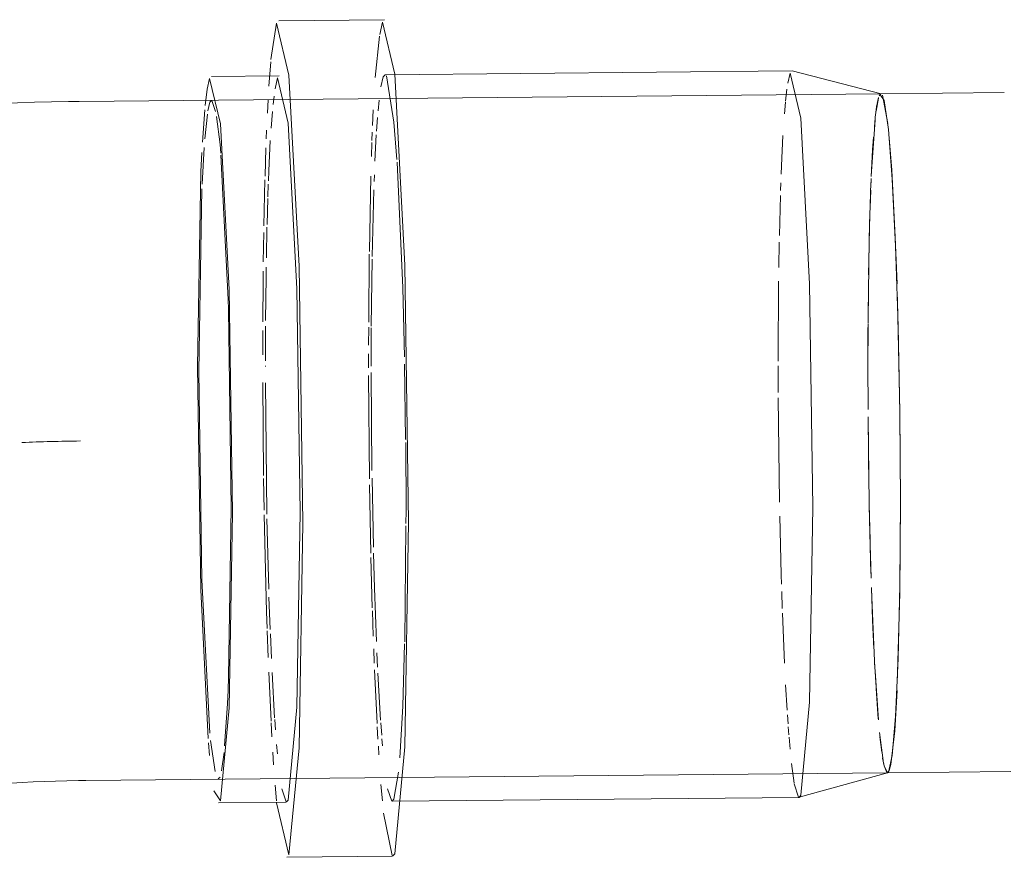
# Model space of a CAD drawing. Header units: millimetres. Extents: x -121 to 29920, y 1231 to 31888.
# Tile 31 of 256: x 9639 to 9711, y 9169 to 9230. Entities that reach past the tile are written whole.
import ezdxf

# ---------------------------------------------------------------- set-up
doc = ezdxf.new("R2010")
doc.units = ezdxf.units.MM
doc.layers.add('P-PIPE-____-OTLN', color=3, linetype='Continuous', lineweight=20)

# ---------------------------------------------------------------- blocks, each defined once
blk = doc.blocks.new('ADSK_ППР_Отвод канализационный_Составной - Отвод раструбный-V1-3D severage Left')
at = {"layer": 'P-PIPE-____-OTLN', "color": 22}
for p, q in [((-15119.478, 9230.456), (-15127.269, 9230.381)), ((-15119.478, 9230.456), (-15127.269, 9230.381)), ((-15127.23, 9226.331), (-15132.224, 9226.283)), ((-15127.23, 9226.331), (-15132.224, 9226.283)), ((-15089.473, 9226.695), (-15119.439, 9226.406)), ((-15089.473, 9226.695), (-15119.439, 9226.406)), ((-15082.918, 9225.006), (-15089.457, 9226.693)), ((-15082.918, 9225.006), (-15089.457, 9226.693)), ((-15082.933, 9225.008), (-15141.965, 9224.439)), ((-15082.692, 9224.498), (-15083.001, 9224.964)), ((-15073.843, 9225.096), (-15082.933, 9225.008)), ((-15082.933, 9225.008), (-15082.918, 9225.006)), ((-15082.933, 9225.008), (-15082.918, 9225.006)), ((-15131.541, 9220.638), (-15131.596, 9221.272)), ((-15131.541, 9220.638), (-15131.596, 9221.272)), ((-15081.723, 9210.339), (-15081.706, 9209.767)), ((-15081.723, 9210.339), (-15081.706, 9209.767)), ((-15130.975, 9209.108), (-15130.998, 9209.864)), ((-15130.975, 9209.108), (-15130.998, 9209.864)), ((-15141.482, 9174.441), (-15082.451, 9175.01)), ((-15131.721, 9174.565), (-15131.596, 9174.692)), ((-15131.721, 9174.565), (-15131.596, 9174.692)), ((-15088.942, 9173.2), (-15082.436, 9175.013)), ((-15088.942, 9173.2), (-15082.436, 9175.013)), ((-15082.451, 9175.01), (-15073.361, 9175.098)), ((-15082.436, 9175.013), (-15082.451, 9175.01)), ((-15082.436, 9175.013), (-15082.451, 9175.01)), ((-15118.923, 9172.909), (-15088.957, 9173.198)), ((-15118.923, 9172.909), (-15088.957, 9173.198)), ((-15131.708, 9172.785), (-15126.714, 9172.834)), ((-15131.708, 9172.785), (-15126.714, 9172.834)), ((-15126.675, 9168.784), (-15118.884, 9168.859)), ((-15126.675, 9168.784), (-15118.884, 9168.859))]:
    blk.add_line(p, q, dxfattribs=at)
at = {"layer": 'P-PIPE-____-OTLN', "color": 10}
for p, q in [((-15119.636, 9230.264), (-15119.839, 9229.355)), ((-15119.636, 9230.264), (-15119.839, 9229.355)), ((-15119.857, 9229.237), (-15120.161, 9226.201)), ((-15119.857, 9229.237), (-15120.161, 9226.201)), ((-15127.863, 9227.358), (-15127.997, 9225.565)), ((-15127.863, 9227.358), (-15127.997, 9225.565)), ((-15127.368, 9226.164), (-15127.543, 9225.375)), ((-15127.368, 9226.164), (-15127.543, 9225.375)), ((-15089.611, 9226.528), (-15089.788, 9225.787)), ((-15089.611, 9226.528), (-15089.788, 9225.787)), ((-15089.853, 9225.348), (-15089.954, 9224.448)), ((-15089.853, 9225.348), (-15089.954, 9224.448)), ((-15128.056, 9224.574), (-15128.109, 9223.565)), ((-15128.056, 9224.574), (-15128.109, 9223.565)), ((-15127.618, 9224.832), (-15127.686, 9224.223)), ((-15127.618, 9224.832), (-15127.686, 9224.223)), ((-15083.29, 9223.729), (-15083.117, 9224.683)), ((-15083.117, 9224.683), (-15083.29, 9223.729)), ((-15083.206, 9224.28), (-15083.102, 9224.735)), ((-15083.206, 9224.28), (-15083.102, 9224.735)), ((-15083.061, 9224.852), (-15082.933, 9225.008)), ((-15083.061, 9224.852), (-15082.933, 9225.008)), ((-15132.212, 9224.503), (-15132.336, 9224.377)), ((-15132.212, 9224.503), (-15132.336, 9224.377)), ((-15119.882, 9224.525), (-15119.958, 9223.748)), ((-15119.882, 9224.525), (-15119.958, 9223.748)), ((-15089.96, 9224.388), (-15090.034, 9223.534)), ((-15089.96, 9224.388), (-15090.034, 9223.534)), ((-15083.326, 9223.439), (-15083.218, 9224.214)), ((-15083.326, 9223.439), (-15083.218, 9224.214)), ((-15127.736, 9223.707), (-15127.835, 9222.46)), ((-15127.736, 9223.707), (-15127.835, 9222.46)), ((-15120.308, 9223.815), (-15120.362, 9222.663)), ((-15120.308, 9223.815), (-15120.362, 9222.663)), ((-15119.999, 9223.253), (-15120.07, 9222.241)), ((-15119.999, 9223.253), (-15120.07, 9222.241)), ((-15083.414, 9222.559), (-15083.316, 9223.52)), ((-15083.316, 9223.52), (-15083.414, 9222.559)), ((-15083.64, 9218.929), (-15083.365, 9223.082)), ((-15083.64, 9218.929), (-15083.365, 9223.082)), ((-15128.165, 9222.323), (-15128.191, 9221.675)), ((-15128.165, 9222.323), (-15128.191, 9221.675)), ((-15120.383, 9222.17), (-15120.406, 9221.571)), ((-15120.383, 9222.17), (-15120.406, 9221.571)), ((-15120.086, 9221.986), (-15120.189, 9220.048)), ((-15120.086, 9221.986), (-15120.189, 9220.048)), ((-15128.215, 9221.014), (-15128.282, 9218.935)), ((-15128.215, 9221.014), (-15128.282, 9218.935)), ((-15120.412, 9221.417), (-15120.448, 9220.382)), ((-15120.412, 9221.417), (-15120.448, 9220.382)), ((-15120.49, 9218.946), (-15120.599, 9213.396)), ((-15120.49, 9218.946), (-15120.599, 9213.396)), ((-15120.232, 9219.029), (-15120.251, 9218.543)), ((-15120.232, 9219.029), (-15120.251, 9218.543)), ((-15128.289, 9218.659), (-15128.366, 9215.278)), ((-15128.289, 9218.659), (-15128.366, 9215.278)), ((-15128.046, 9218.349), (-15128.078, 9217.406)), ((-15128.046, 9218.349), (-15128.078, 9217.406)), ((-15090.3, 9218.436), (-15090.319, 9217.878)), ((-15090.3, 9218.436), (-15090.319, 9217.878)), ((-15083.789, 9214.382), (-15083.66, 9218.468)), ((-15083.789, 9214.382), (-15083.66, 9218.468)), ((-15083.676, 9218.064), (-15083.647, 9218.759)), ((-15083.647, 9218.759), (-15083.676, 9218.064)), ((-15120.273, 9217.924), (-15120.396, 9213.01)), ((-15120.273, 9217.924), (-15120.396, 9213.01)), ((-15090.33, 9217.514), (-15090.407, 9214.556)), ((-15090.33, 9217.514), (-15090.407, 9214.556)), ((-15083.728, 9216.604), (-15083.682, 9217.906)), ((-15083.682, 9217.906), (-15083.728, 9216.604)), ((-15128.082, 9217.282), (-15128.134, 9215.365)), ((-15128.082, 9217.282), (-15128.134, 9215.365)), ((-15083.799, 9213.922), (-15083.736, 9216.351)), ((-15083.736, 9216.351), (-15083.799, 9213.922)), ((-15128.138, 9215.178), (-15128.182, 9212.934)), ((-15128.138, 9215.178), (-15128.182, 9212.934)), ((-15128.374, 9214.786), (-15128.406, 9212.625)), ((-15128.374, 9214.786), (-15128.406, 9212.625)), ((-15090.416, 9214.072), (-15090.448, 9212.209)), ((-15090.416, 9214.072), (-15090.448, 9212.209)), ((-15083.877, 9208.405), (-15083.792, 9214.278)), ((-15083.877, 9208.405), (-15083.792, 9214.278)), ((-15083.841, 9211.666), (-15083.802, 9213.809)), ((-15083.802, 9213.809), (-15083.841, 9211.666)), ((-15120.601, 9213.197), (-15120.646, 9208.176)), ((-15120.601, 9213.197), (-15120.646, 9208.176)), ((-15120.399, 9212.826), (-15120.454, 9207.883)), ((-15120.399, 9212.826), (-15120.454, 9207.883)), ((-15128.414, 9211.931), (-15128.422, 9211.18)), ((-15128.414, 9211.931), (-15128.422, 9211.18)), ((-15128.193, 9212.241), (-15128.203, 9211.514)), ((-15128.193, 9212.241), (-15128.203, 9211.514)), ((-15128.422, 9211.179), (-15128.441, 9208.221)), ((-15128.422, 9211.179), (-15128.441, 9208.221)), ((-15128.204, 9211.499), (-15128.236, 9208.301)), ((-15128.204, 9211.499), (-15128.236, 9208.301)), ((-15090.462, 9211.194), (-15090.496, 9205.322)), ((-15090.462, 9211.194), (-15090.496, 9205.322)), ((-15083.848, 9211.2), (-15083.879, 9208.1)), ((-15083.878, 9208.127), (-15083.848, 9211.2)), ((-15083.888, 9205.033), (-15083.879, 9208.068)), ((-15083.888, 9205.033), (-15083.879, 9208.068)), ((-15128.444, 9207.575), (-15128.446, 9205.771)), ((-15128.444, 9207.575), (-15128.446, 9205.771)), ((-15128.239, 9207.885), (-15128.251, 9205.341)), ((-15128.239, 9207.885), (-15128.251, 9205.341)), ((-15120.648, 9207.828), (-15120.653, 9206.48)), ((-15120.648, 9207.828), (-15120.653, 9206.48)), ((-15120.454, 9207.767), (-15120.461, 9205.033)), ((-15120.454, 9207.767), (-15120.461, 9205.033)), ((-15083.888, 9205.033), (-15083.88, 9207.816)), ((-15120.655, 9205.847), (-15120.652, 9204.823)), ((-15120.655, 9205.847), (-15120.652, 9204.823)), ((-15120.461, 9205.033), (-15120.461, 9204.934)), ((-15120.461, 9205.033), (-15120.461, 9204.934)), ((-15117.925, 9199.551), (-15118.005, 9205.105)), ((-15117.925, 9199.551), (-15118.005, 9205.105)), ((-15083.878, 9201.757), (-15083.888, 9205.033)), ((-15083.878, 9201.775), (-15083.888, 9205.033)), ((-15083.878, 9201.757), (-15083.888, 9205.033)), ((-15128.252, 9204.958), (-15128.252, 9204.932)), ((-15128.252, 9204.958), (-15128.252, 9204.932)), ((-15120.461, 9204.49), (-15120.407, 9197.265)), ((-15120.461, 9204.49), (-15120.407, 9197.265)), ((-15090.496, 9204.968), (-15090.491, 9203.015)), ((-15090.496, 9204.968), (-15090.491, 9203.015)), ((-15128.443, 9203.741), (-15128.385, 9196.889)), ((-15128.443, 9203.741), (-15128.385, 9196.889)), ((-15128.248, 9203.73), (-15128.184, 9196.521)), ((-15128.248, 9203.73), (-15128.184, 9196.521)), ((-15120.65, 9204.268), (-15120.584, 9196.658)), ((-15120.65, 9204.268), (-15120.584, 9196.658)), ((-15090.489, 9202.625), (-15090.399, 9194.929)), ((-15090.489, 9202.625), (-15090.399, 9194.929)), ((-15083.788, 9194.805), (-15083.874, 9201.166)), ((-15083.788, 9194.805), (-15083.874, 9201.166)), ((-15117.9, 9194.282), (-15117.923, 9199.325)), ((-15117.9, 9194.282), (-15117.923, 9199.325)), ((-15128.382, 9196.687), (-15128.345, 9194.344)), ((-15128.382, 9196.687), (-15128.345, 9194.344)), ((-15128.184, 9196.518), (-15128.143, 9194.047)), ((-15128.184, 9196.518), (-15128.143, 9194.047)), ((-15120.399, 9196.693), (-15120.3, 9191.62)), ((-15120.399, 9196.693), (-15120.3, 9191.62)), ((-15083.79, 9194.921), (-15083.824, 9196.813)), ((-15083.824, 9196.813), (-15083.79, 9194.921)), ((-15120.578, 9196.211), (-15120.486, 9191.188)), ((-15120.578, 9196.211), (-15120.486, 9191.188)), ((-15117.901, 9193.351), (-15117.9, 9194.282)), ((-15117.901, 9193.351), (-15117.9, 9194.282)), ((-15083.728, 9192.115), (-15083.788, 9194.796)), ((-15083.788, 9194.796), (-15083.728, 9192.115)), ((-15083.66, 9189.679), (-15083.786, 9194.682)), ((-15083.66, 9189.679), (-15083.786, 9194.682)), ((-15128.338, 9193.989), (-15128.165, 9186.864)), ((-15128.338, 9193.989), (-15128.165, 9186.864)), ((-15128.137, 9193.707), (-15128.008, 9188.529)), ((-15128.137, 9193.707), (-15128.008, 9188.529)), ((-15090.379, 9193.9), (-15090.272, 9189.6)), ((-15090.379, 9193.9), (-15090.272, 9189.6)), ((-15117.998, 9184.64), (-15117.901, 9193.195)), ((-15117.998, 9184.64), (-15117.901, 9193.195)), ((-15083.676, 9190.22), (-15083.72, 9191.792)), ((-15083.72, 9191.792), (-15083.676, 9190.22)), ((-15120.479, 9190.846), (-15120.381, 9187.158)), ((-15120.479, 9190.846), (-15120.381, 9187.158)), ((-15083.649, 9189.348), (-15083.676, 9190.22)), ((-15083.676, 9190.22), (-15083.649, 9189.348)), ((-15090.272, 9189.57), (-15090.251, 9188.893)), ((-15090.272, 9189.57), (-15090.251, 9188.893)), ((-15090.234, 9188.346), (-15090.192, 9187.111)), ((-15090.234, 9188.346), (-15090.192, 9187.111)), ((-15083.539, 9186.273), (-15083.626, 9188.638)), ((-15083.626, 9188.638), (-15083.539, 9186.273)), ((-15083.369, 9182.671), (-15083.622, 9188.506)), ((-15083.369, 9182.671), (-15083.622, 9188.506)), ((-15127.989, 9187.945), (-15127.903, 9185.563)), ((-15127.989, 9187.945), (-15127.903, 9185.563)), ((-15120.374, 9186.931), (-15120.311, 9185.059)), ((-15120.374, 9186.931), (-15120.311, 9185.059)), ((-15128.165, 9186.856), (-15128.125, 9185.634)), ((-15128.165, 9186.856), (-15128.125, 9185.634)), ((-15090.18, 9186.758), (-15090.026, 9183.077)), ((-15090.18, 9186.758), (-15090.026, 9183.077)), ((-15083.445, 9184.145), (-15083.538, 9186.245)), ((-15083.538, 9186.245), (-15083.445, 9184.145)), ((-15128.119, 9185.452), (-15128.048, 9183.485)), ((-15128.119, 9185.452), (-15128.048, 9183.485)), ((-15127.89, 9185.24), (-15127.812, 9183.431)), ((-15127.89, 9185.24), (-15127.812, 9183.431)), ((-15120.277, 9184.122), (-15120.235, 9183.069)), ((-15120.277, 9184.122), (-15120.235, 9183.069)), ((-15120.041, 9183.85), (-15119.992, 9182.788)), ((-15120.041, 9183.85), (-15119.992, 9182.788)), ((-15120.215, 9182.596), (-15120.028, 9178.644)), ((-15120.215, 9182.596), (-15120.028, 9178.644)), ((-15083.29, 9181.313), (-15083.396, 9183.173)), ((-15083.396, 9183.173), (-15083.29, 9181.313)), ((-15128.006, 9182.423), (-15127.838, 9178.797)), ((-15128.006, 9182.423), (-15127.838, 9178.797)), ((-15127.762, 9182.395), (-15127.573, 9179.045)), ((-15127.762, 9182.395), (-15127.573, 9179.045)), ((-15119.971, 9182.35), (-15119.771, 9178.878)), ((-15119.971, 9182.35), (-15119.771, 9178.878)), ((-15083.116, 9178.898), (-15083.359, 9182.489)), ((-15083.116, 9178.898), (-15083.359, 9182.489)), ((-15089.945, 9181.485), (-15089.836, 9179.627)), ((-15089.945, 9181.485), (-15089.836, 9179.627)), ((-15083.123, 9178.984), (-15083.283, 9181.208)), ((-15083.283, 9181.208), (-15083.123, 9178.984)), ((-15127.566, 9178.932), (-15127.515, 9178.169)), ((-15127.566, 9178.932), (-15127.515, 9178.169)), ((-15089.812, 9179.266), (-15089.767, 9178.615)), ((-15089.812, 9179.266), (-15089.767, 9178.615)), ((-15127.831, 9178.676), (-15127.775, 9177.652)), ((-15127.831, 9178.676), (-15127.775, 9177.652)), ((-15120.014, 9178.392), (-15119.964, 9177.493)), ((-15120.014, 9178.392), (-15119.964, 9177.493)), ((-15119.758, 9178.696), (-15119.692, 9177.78)), ((-15119.758, 9178.696), (-15119.692, 9177.78)), ((-15089.75, 9178.388), (-15089.705, 9177.791)), ((-15089.75, 9178.388), (-15089.705, 9177.791)), ((-15119.671, 9177.502), (-15119.629, 9176.994)), ((-15119.671, 9177.502), (-15119.629, 9176.994)), ((-15089.692, 9177.63), (-15089.616, 9176.743)), ((-15089.692, 9177.63), (-15089.616, 9176.743)), ((-15082.773, 9175.918), (-15083.033, 9177.968)), ((-15082.773, 9175.918), (-15083.033, 9177.968)), ((-15082.867, 9176.522), (-15083.001, 9177.655)), ((-15083.001, 9177.655), (-15082.868, 9176.53)), ((-15127.434, 9177.089), (-15127.374, 9176.394)), ((-15127.434, 9177.089), (-15127.374, 9176.394)), ((-15119.932, 9176.961), (-15119.894, 9176.332)), ((-15119.932, 9176.961), (-15119.894, 9176.332)), ((-15127.707, 9176.514), (-15127.648, 9175.604)), ((-15127.707, 9176.514), (-15127.648, 9175.604)), ((-15082.804, 9176.101), (-15082.692, 9175.52)), ((-15082.692, 9175.52), (-15082.802, 9176.09)), ((-15089.511, 9175.692), (-15089.316, 9174.249)), ((-15089.511, 9175.692), (-15089.316, 9174.249)), ((-15082.45, 9175.012), (-15082.692, 9175.52)), ((-15082.692, 9175.52), (-15082.45, 9175.011)), ((-15082.488, 9175.023), (-15082.689, 9175.511)), ((-15082.488, 9175.023), (-15082.689, 9175.511)), ((-15118.785, 9173.076), (-15118.452, 9175.054)), ((-15118.785, 9173.076), (-15118.452, 9175.054)), ((-15082.382, 9175.055), (-15082.45, 9175.012)), ((-15082.45, 9175.011), (-15082.382, 9175.055)), ((-15082.322, 9175.167), (-15082.436, 9175.013)), ((-15082.322, 9175.167), (-15082.436, 9175.013)), ((-15127.538, 9174.105), (-15127.439, 9172.932)), ((-15127.538, 9174.105), (-15127.439, 9172.932)), ((-15127.046, 9173.822), (-15126.734, 9172.878)), ((-15127.046, 9173.822), (-15126.734, 9172.878)), ((-15119.742, 9174.141), (-15119.642, 9172.937)), ((-15119.742, 9174.141), (-15119.642, 9172.937)), ((-15119.257, 9173.82), (-15118.936, 9172.91)), ((-15119.257, 9173.82), (-15118.936, 9172.91)), ((-15089.308, 9174.204), (-15088.988, 9173.205)), ((-15089.308, 9174.204), (-15088.988, 9173.205)), ((-15126.709, 9172.866), (-15126.576, 9173.001)), ((-15126.709, 9172.866), (-15126.576, 9173.001)), ((-15118.923, 9172.909), (-15118.785, 9173.076)), ((-15118.923, 9172.909), (-15118.785, 9173.076)), ((-15119.553, 9172.039), (-15118.907, 9168.91)), ((-15119.553, 9172.039), (-15118.907, 9168.91))]:
    blk.add_line(p, q, dxfattribs=at)
at = {"layer": 'P-PIPE-____-OTLN', "color": 9}
for p, q in [((-15132.544, 9225.343), (-15132.694, 9224.147)), ((-15132.544, 9225.343), (-15132.694, 9224.147)), ((-15082.824, 9224.904), (-15082.432, 9222.825)), ((-15082.824, 9224.904), (-15082.432, 9222.825)), ((-15132.336, 9224.377), (-15132.485, 9223.735)), ((-15132.336, 9224.377), (-15132.485, 9223.735)), ((-15131.916, 9223.706), (-15132.2, 9224.499)), ((-15131.916, 9223.706), (-15132.2, 9224.499)), ((-15132.725, 9223.827), (-15132.896, 9221.446)), ((-15132.725, 9223.827), (-15132.896, 9221.446)), ((-15132.519, 9223.511), (-15132.714, 9221.683)), ((-15132.519, 9223.511), (-15132.714, 9221.683)), ((-15131.596, 9221.272), (-15131.848, 9223.334)), ((-15131.596, 9221.272), (-15131.848, 9223.334)), ((-15082.322, 9221.747), (-15082.137, 9219.386)), ((-15082.322, 9221.747), (-15082.137, 9219.386)), ((-15132.764, 9221.047), (-15132.92, 9218.335)), ((-15132.764, 9221.047), (-15132.92, 9218.335)), ((-15130.998, 9209.864), (-15131.529, 9220.483)), ((-15130.998, 9209.864), (-15131.529, 9220.483)), ((-15082.137, 9219.38), (-15081.873, 9214.436)), ((-15082.137, 9219.38), (-15081.873, 9214.436)), ((-15132.934, 9217.993), (-15133.163, 9204.558)), ((-15132.934, 9217.993), (-15133.163, 9204.558)), ((-15081.873, 9214.432), (-15081.745, 9211.004)), ((-15081.873, 9214.432), (-15081.745, 9211.004)), ((-15081.706, 9209.767), (-15081.537, 9201.611)), ((-15081.706, 9209.767), (-15081.537, 9201.611)), ((-15130.769, 9194.511), (-15130.975, 9209.108)), ((-15130.769, 9194.511), (-15130.975, 9209.108)), ((-15081.537, 9201.603), (-15081.495, 9194.986)), ((-15081.537, 9201.603), (-15081.495, 9194.986)), ((-15081.495, 9194.986), (-15081.544, 9188.234)), ((-15081.495, 9194.986), (-15081.544, 9188.234)), ((-15130.96, 9182.063), (-15130.769, 9194.511)), ((-15130.96, 9182.063), (-15130.769, 9194.511)), ((-15081.544, 9188.225), (-15081.723, 9181.551)), ((-15081.544, 9188.225), (-15081.723, 9181.551)), ((-15081.745, 9181.063), (-15081.916, 9178.108)), ((-15081.745, 9181.063), (-15081.916, 9178.108)), ((-15131.253, 9176.981), (-15131.042, 9180.11)), ((-15131.253, 9176.981), (-15131.042, 9180.11)), ((-15081.916, 9178.103), (-15082.198, 9175.628)), ((-15081.916, 9178.103), (-15082.198, 9175.628)), ((-15132.442, 9177.205), (-15132.362, 9176.275)), ((-15132.442, 9177.205), (-15132.362, 9176.275)), ((-15132.296, 9177.382), (-15131.961, 9175.112)), ((-15132.296, 9177.382), (-15131.961, 9175.112)), ((-15131.478, 9175.157), (-15131.299, 9176.503)), ((-15131.478, 9175.157), (-15131.299, 9176.503)), ((-15082.199, 9175.624), (-15082.322, 9175.167)), ((-15082.199, 9175.624), (-15082.322, 9175.167))]:
    blk.add_line(p, q, dxfattribs=at)
at = {"layer": 'P-PIPE-____-OTLN', "color": 22}
for points in [[(-15125.497, 9193.393, 0), (-15125.779, 9212.309, 0), (-15126.516, 9226.363, 0), (-15127.428, 9230.189, 0), (-15127.848, 9227.53, 0)], [(-15125.497, 9193.393, 0), (-15125.779, 9212.309, 0), (-15126.516, 9226.363, 0), (-15127.428, 9230.189, 0), (-15127.848, 9227.53, 0)], [(-15117.706, 9193.468, 0), (-15117.988, 9212.384, 0), (-15118.725, 9226.439, 0), (-15119.636, 9230.264, 0)], [(-15117.706, 9193.468, 0), (-15117.988, 9212.384, 0), (-15118.725, 9226.439, 0), (-15119.636, 9230.264, 0)], [(-15130.686, 9194.159, 0), (-15130.93, 9210.587, 0), (-15131.57, 9222.794, 0), (-15132.362, 9226.116, 0), (-15132.544, 9225.343, 0)], [(-15130.686, 9194.159, 0), (-15130.93, 9210.587, 0), (-15131.57, 9222.794, 0), (-15132.362, 9226.116, 0), (-15132.544, 9225.343, 0)], [(-15125.691, 9194.207, 0), (-15125.936, 9210.635, 0), (-15126.576, 9222.842, 0), (-15127.368, 9226.164, 0)], [(-15125.691, 9194.207, 0), (-15125.936, 9210.635, 0), (-15126.576, 9222.842, 0), (-15127.368, 9226.164, 0)], [(-15087.935, 9194.571, 0), (-15088.179, 9210.999, 0), (-15088.82, 9223.206, 0), (-15089.611, 9226.528, 0)], [(-15087.935, 9194.571, 0), (-15088.179, 9210.999, 0), (-15088.82, 9223.206, 0), (-15089.611, 9226.528, 0)], [(-15083.001, 9224.964, 0), (-15082.692, 9224.498, 0), (-15082.382, 9222.364, 0), (-15082.093, 9218.705, 0), (-15081.845, 9213.773, 0), (-15081.655, 9207.903, 0), (-15081.536, 9201.495, 0), (-15081.495, 9194.986, 0)], [(-15165.346, 9222.121, 0), (-15164.224, 9222.36, 0), (-15163.099, 9222.58, 0), (-15161.97, 9222.785, 0), (-15160.834, 9222.975, 0), (-15159.69, 9223.151, 0), (-15158.537, 9223.315, 0), (-15157.375, 9223.466, 0), (-15156.203, 9223.605, 0), (-15155.021, 9223.733, 0), (-15153.829, 9223.849, 0), (-15152.628, 9223.955, 0), (-15151.418, 9224.051, 0), (-15150.2, 9224.136, 0), (-15148.974, 9224.21, 0), (-15147.741, 9224.274, 0), (-15146.502, 9224.328, 0), (-15145.259, 9224.372, 0), (-15144.011, 9224.406, 0), (-15142.76, 9224.429, 0), (-15141.965, 9224.439, 0)], [(-15082.382, 9175.055, 0), (-15082.093, 9176.289, 0), (-15081.845, 9179.141, 0), (-15081.655, 9183.414, 0), (-15081.536, 9188.819, 0), (-15081.495, 9194.986, 0), (-15081.536, 9201.495, 0), (-15081.655, 9207.903, 0), (-15081.845, 9213.773, 0), (-15082.093, 9218.705, 0), (-15082.382, 9222.364, 0), (-15082.692, 9224.498, 0)], [(-15081.495, 9194.986, 0), (-15081.536, 9188.819, 0), (-15081.655, 9183.414, 0), (-15081.845, 9179.141, 0), (-15082.093, 9176.289, 0), (-15082.382, 9175.055, 0)], [(-15132.041, 9173.689, 0), (-15131.57, 9172.953, 0), (-15130.93, 9179.784, 0), (-15130.686, 9194.159, 0)], [(-15132.041, 9173.689, 0), (-15131.57, 9172.953, 0), (-15130.93, 9179.784, 0), (-15130.686, 9194.159, 0)], [(-15126.576, 9173.001, 0), (-15125.936, 9179.832, 0), (-15125.691, 9194.207, 0)], [(-15126.576, 9173.001, 0), (-15125.936, 9179.832, 0), (-15125.691, 9194.207, 0)], [(-15088.957, 9173.198, 0), (-15088.82, 9173.365, 0), (-15088.179, 9180.196, 0), (-15087.935, 9194.571, 0)], [(-15088.957, 9173.198, 0), (-15088.82, 9173.365, 0), (-15088.179, 9180.196, 0), (-15087.935, 9194.571, 0)], [(-15118.879, 9168.896, 0), (-15118.725, 9169.051, 0), (-15117.988, 9176.917, 0), (-15117.706, 9193.468, 0)], [(-15118.879, 9168.896, 0), (-15118.725, 9169.051, 0), (-15117.988, 9176.917, 0), (-15117.706, 9193.468, 0)], [(-15127.428, 9172.801, 0), (-15126.516, 9168.976, 0), (-15125.779, 9176.842, 0), (-15125.497, 9193.393, 0)], [(-15127.428, 9172.801, 0), (-15126.516, 9168.976, 0), (-15125.779, 9176.842, 0), (-15125.497, 9193.393, 0)], [(-15131.042, 9180.11, 0), (-15130.998, 9181.076, 0), (-15130.96, 9182.063, 0)], [(-15131.042, 9180.11, 0), (-15130.998, 9181.076, 0), (-15130.96, 9182.063, 0)], [(-15154.536, 9173.303, 0), (-15154.212, 9173.372, 0), (-15153.83, 9173.447, 0), (-15153.396, 9173.526, 0), (-15152.912, 9173.607, 0), (-15152.385, 9173.688, 0), (-15151.816, 9173.768, 0), (-15151.21, 9173.847, 0), (-15150.569, 9173.923, 0), (-15149.897, 9173.996, 0), (-15149.196, 9174.065, 0), (-15148.469, 9174.129, 0), (-15147.719, 9174.188, 0), (-15146.948, 9174.241, 0), (-15146.159, 9174.289, 0), (-15145.354, 9174.331, 0), (-15144.535, 9174.367, 0), (-15143.705, 9174.396, 0), (-15142.867, 9174.419, 0), (-15142.021, 9174.435, 0), (-15141.482, 9174.441, 0)]]:
    blk.add_polyline3d(points, dxfattribs=at)
at = {"layer": 'P-PIPE-____-OTLN', "color": 10}
for points in [[(-15119.439, 9226.406, 0), (-15119.577, 9226.239, 0), (-15119.752, 9225.509, 0)], [(-15119.439, 9226.406, 0), (-15119.577, 9226.239, 0), (-15119.752, 9225.509, 0)], [(-15118.573, 9220.166, 0), (-15118.785, 9222.917, 0), (-15119.336, 9226.318, 0)], [(-15118.573, 9220.166, 0), (-15118.785, 9222.917, 0), (-15119.336, 9226.318, 0)], [(-15090.141, 9221.939, 0), (-15090.251, 9219.697, 0), (-15090.276, 9219.09, 0)], [(-15090.141, 9221.939, 0), (-15090.251, 9219.697, 0), (-15090.276, 9219.09, 0)], [(-15083.641, 9218.909, 0), (-15083.538, 9220.878, 0), (-15083.476, 9221.798, 0)], [(-15083.476, 9221.798, 0), (-15083.538, 9220.878, 0), (-15083.641, 9218.909, 0)], [(-15127.895, 9221.56, 0), (-15128.008, 9219.333, 0), (-15128.037, 9218.595, 0)], [(-15127.895, 9221.56, 0), (-15128.008, 9219.333, 0), (-15128.037, 9218.595, 0)], [(-15118.016, 9205.64, 0), (-15118.145, 9210.711, 0), (-15118.56, 9219.97, 0)], [(-15118.016, 9205.64, 0), (-15118.145, 9210.711, 0), (-15118.56, 9219.97, 0)], [(-15083.881, 9207.787, 0), (-15083.888, 9205.033, 0), (-15083.878, 9201.803, 0)], [(-15083.874, 9201.226, 0), (-15083.848, 9198.524, 0), (-15083.832, 9197.342, 0)], [(-15083.832, 9197.342, 0), (-15083.848, 9198.524, 0), (-15083.874, 9201.203, 0)], [(-15120.289, 9191.176, 0), (-15120.217, 9188.604, 0), (-15120.076, 9184.666, 0)], [(-15120.289, 9191.176, 0), (-15120.217, 9188.604, 0), (-15120.076, 9184.666, 0)], [(-15118.359, 9176.118, 0), (-15118.145, 9179.907, 0), (-15118.001, 9184.507, 0)], [(-15118.359, 9176.118, 0), (-15118.145, 9179.907, 0), (-15118.001, 9184.507, 0)]]:
    blk.add_polyline3d(points, dxfattribs=at)
at = {"layer": 'P-PIPE-____-OTLN', "color": 9}
for points in [[(-15132.938, 9220.684, 0), (-15133.002, 9219.285, 0), (-15133.247, 9204.909, 0)], [(-15132.938, 9220.684, 0), (-15133.002, 9219.285, 0), (-15133.247, 9204.909, 0)], [(-15133.247, 9204.909, 0), (-15133.002, 9188.481, 0), (-15132.467, 9177.523, 0)], [(-15133.247, 9204.909, 0), (-15133.002, 9188.481, 0), (-15132.467, 9177.523, 0)], [(-15133.163, 9204.558, 0), (-15132.934, 9189.204, 0), (-15132.347, 9177.917, 0)], [(-15133.163, 9204.558, 0), (-15132.934, 9189.204, 0), (-15132.347, 9177.917, 0)]]:
    blk.add_polyline3d(points, dxfattribs=at)
blk.add_ellipse((-15140.464, 9194.152), major_axis=(26.316, 0), ratio=0.201175, start_param=1.624643, end_param=1.790268, dxfattribs=at)

msp = doc.modelspace()

# ---------------------------------------------------------------- block references
at = {"layer": 'P-PIPE-____-OTLN', "color": 9}
msp.add_blockref('ADSK_ППР_Отвод канализационный_Составной - Отвод раструбный-V1-3D severage Left', (24784.892, 0), dxfattribs=at)

doc.saveas('drawing.dxf')
